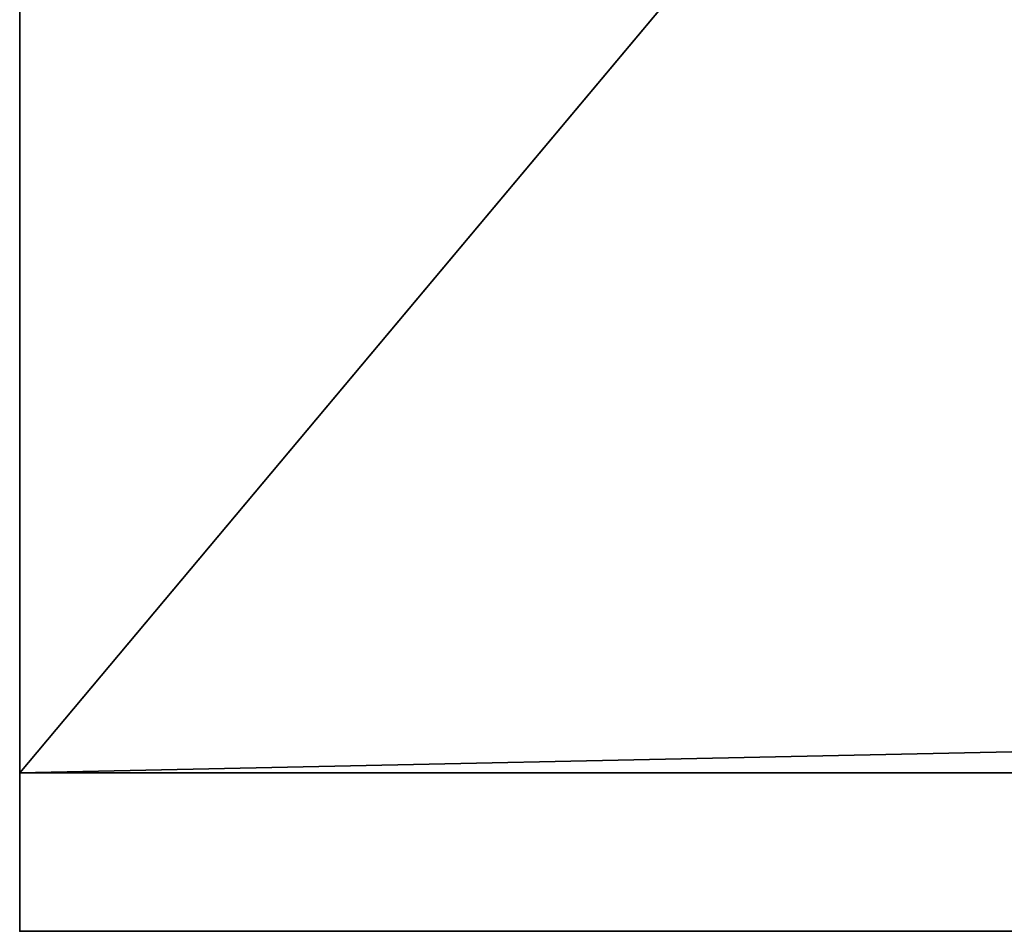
# Model space of a CAD drawing. Header units: millimetres. Extents: x -490 to 6690, y -115 to 152.
# Tile 232 of 256: x 1128 to 1140, y -44 to -32. Entities that reach past the tile are written whole.
import ezdxf

# ---------------------------------------------------------------- set-up
doc = ezdxf.new("R2010")
doc.units = ezdxf.units.MM
doc.layers.add('151', color=253, linetype='Continuous')

# ---------------------------------------------------------------- blocks, each defined once
blk = doc.blocks.new('UG_SURFACE_123')
at = {"layer": '151', "color": 7, "linetype": 'Continuous', "lineweight": 35}
for points in [[(1128, -41.5), (1128, -26), (1141, -26)], [(1141, -26), (1859, -26), (1128, -41.5)], [(1859, -26), (1872, -26), (1872, -41.5), (1128, -41.5)], [(1128, -26, 2030), (1128, -26), (1128, -41.5)], [(1128, -41.5), (1128, -43.5, 2), (1128, -43.5, 2030), (1128, -26, 2030)], [(1872, -43.5, 2030), (1872, -26, 2030), (1128, -26, 2030), (1128, -43.5, 2030)], [(1128, -43.5, 2), (1128, -41.5), (1872, -41.5), (1872, -43.5, 2)], [(1872, -43.5, 2), (1872, -43.5, 2030), (1128, -43.5, 2030), (1128, -43.5, 2)]]:
    blk.add_3dface(points, dxfattribs=at)

msp = doc.modelspace()

# ---------------------------------------------------------------- linework, layer by layer
at = {"layer": '151', "linetype": 'Continuous', "lineweight": -3}
for p, q in [((1128, -26, 2030), (1128, -43.5, 2030)), ((1128, -26), (1128, -41.5)), ((1128, -41.5), (1128, -43.5, 2)), ((1128, -41.5), (1872, -41.5)), ((1872, -43.5, 2), (1128, -43.5, 2)), ((1872, -43.5, 2030), (1128, -43.5, 2030)), ((1128, -43.5, 2), (1128, -43.5, 2030))]:
    msp.add_line(p, q, dxfattribs=at)

# ---------------------------------------------------------------- block references
msp.add_blockref('UG_SURFACE_123', (0, 0), dxfattribs=at)

doc.saveas('drawing.dxf')
